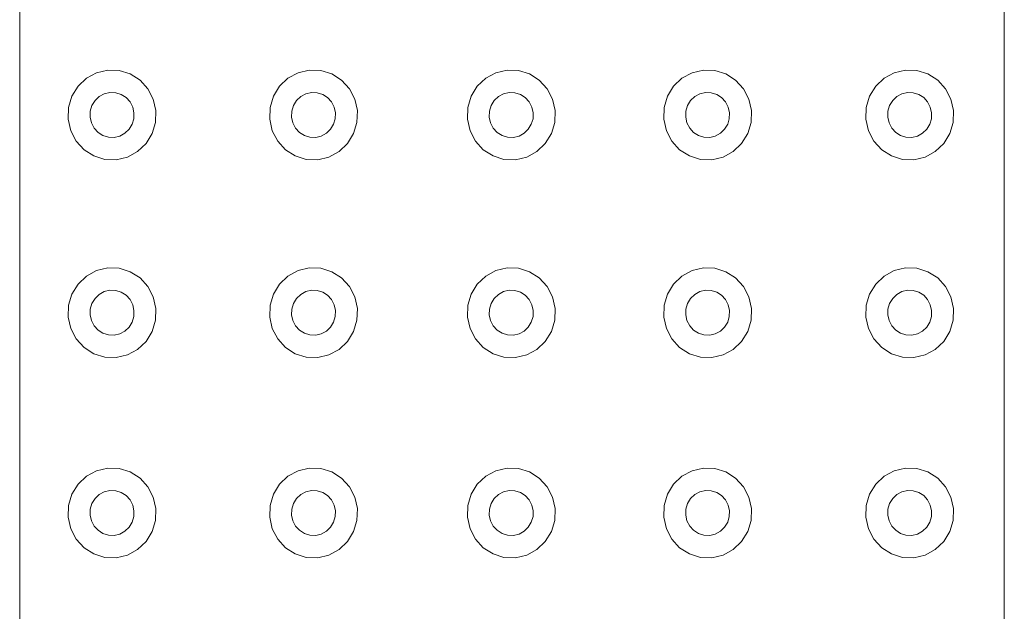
# Model space of a CAD drawing. Extents: x 5066 to 9756, y -2696 to -1109.
# Tile 63 of 208: x 9383.652 to 9384.152, y -2586.566 to -2586.265. Entities that reach past the tile are written whole.
import ezdxf

# ---------------------------------------------------------------- set-up
doc = ezdxf.new("R2010")
doc.units = 0
doc.header["$MEASUREMENT"] = 0
doc.layers.add('IFC-Elemento construtivo genérico-Contorno', color=253, linetype='CONTINUOUS', lineweight=5)

msp = doc.modelspace()

# ---------------------------------------------------------------- linework, layer by layer
at = {"layer": 'IFC-Elemento construtivo genérico-Contorno', "color": 8, "lineweight": 5}
for p, q in [((9383.65241, -2586.66395), (9383.65241, -2586.16395)), ((9384.15241, -2586.66395), (9384.15241, -2586.16395)), ((9383.68206, -2586.29905), (9383.68632, -2586.29498)), ((9383.68632, -2586.29498), (9383.69148, -2586.29217)), ((9383.69148, -2586.29217), (9383.69714, -2586.29082)), ((9383.69714, -2586.29082), (9383.703, -2586.29103)), ((9383.703, -2586.29103), (9383.70859, -2586.29278)), ((9383.70859, -2586.29278), (9383.71355, -2586.29594)), ((9383.78437, -2586.29905), (9383.78866, -2586.29498)), ((9383.78866, -2586.29498), (9383.79378, -2586.29217)), ((9383.79378, -2586.29217), (9383.79948, -2586.29082)), ((9383.79948, -2586.29082), (9383.8053, -2586.29103)), ((9383.8053, -2586.29103), (9383.81089, -2586.29278)), ((9383.81089, -2586.29278), (9383.81585, -2586.29594)), ((9383.88476, -2586.29905), (9383.88905, -2586.29498)), ((9383.88905, -2586.29498), (9383.89421, -2586.29217)), ((9383.89421, -2586.29217), (9383.89988, -2586.29082)), ((9383.89988, -2586.29082), (9383.90573, -2586.29103)), ((9383.90573, -2586.29103), (9383.91132, -2586.29278)), ((9383.91132, -2586.29278), (9383.91624, -2586.29594)), ((9383.98448, -2586.29905), (9383.98874, -2586.29498)), ((9383.98874, -2586.29498), (9383.9939, -2586.29217)), ((9383.9939, -2586.29217), (9383.9996, -2586.29082)), ((9383.9996, -2586.29082), (9384.00542, -2586.29103)), ((9384.00542, -2586.29103), (9384.01101, -2586.29278)), ((9384.01101, -2586.29278), (9384.01597, -2586.29594)), ((9384.0871, -2586.29905), (9384.09136, -2586.29498)), ((9384.09136, -2586.29498), (9384.09652, -2586.29217)), ((9384.09652, -2586.29217), (9384.10222, -2586.29082)), ((9384.10222, -2586.29082), (9384.10804, -2586.29103)), ((9384.10804, -2586.29103), (9384.11363, -2586.29278)), ((9384.11363, -2586.29278), (9384.11859, -2586.29594)), ((9383.67894, -2586.30412), (9383.68206, -2586.29905)), ((9383.71355, -2586.29594), (9383.71753, -2586.30031)), ((9383.78128, -2586.30412), (9383.78437, -2586.29905)), ((9383.81585, -2586.29594), (9383.81984, -2586.30031)), ((9383.88167, -2586.30412), (9383.88476, -2586.29905)), ((9383.91624, -2586.29594), (9383.92023, -2586.30031)), ((9383.9814, -2586.30412), (9383.98448, -2586.29905)), ((9384.01597, -2586.29594), (9384.01995, -2586.30031)), ((9384.08402, -2586.30412), (9384.0871, -2586.29905)), ((9384.11859, -2586.29594), (9384.12257, -2586.30031)), ((9383.67726, -2586.30984), (9383.67894, -2586.30412)), ((9383.6907, -2586.30633), (9383.6928, -2586.30429)), ((9383.6928, -2586.30429), (9383.69538, -2586.30289)), ((9383.69538, -2586.30289), (9383.69823, -2586.30221)), ((9383.69823, -2586.30221), (9383.70116, -2586.30232)), ((9383.70116, -2586.30232), (9383.70394, -2586.30319)), ((9383.70394, -2586.30319), (9383.70644, -2586.30478)), ((9383.70644, -2586.30478), (9383.70843, -2586.30696)), ((9383.71753, -2586.30031), (9383.72027, -2586.30558)), ((9383.77956, -2586.30984), (9383.78128, -2586.30412)), ((9383.793, -2586.30633), (9383.79515, -2586.30429)), ((9383.79515, -2586.30429), (9383.79773, -2586.30289)), ((9383.79773, -2586.30289), (9383.80058, -2586.30221)), ((9383.80058, -2586.30221), (9383.80347, -2586.30232)), ((9383.80347, -2586.30232), (9383.80628, -2586.30319)), ((9383.80628, -2586.30319), (9383.80874, -2586.30478)), ((9383.80874, -2586.30478), (9383.81073, -2586.30696)), ((9383.81984, -2586.30031), (9383.82257, -2586.30558)), ((9383.87999, -2586.30984), (9383.88167, -2586.30412)), ((9383.89339, -2586.30633), (9383.89554, -2586.30429)), ((9383.89554, -2586.30429), (9383.89812, -2586.30289)), ((9383.89812, -2586.30289), (9383.90097, -2586.30221)), ((9383.90097, -2586.30221), (9383.9039, -2586.30232)), ((9383.9039, -2586.30232), (9383.90667, -2586.30319)), ((9383.90667, -2586.30319), (9383.90913, -2586.30478)), ((9383.90913, -2586.30478), (9383.91113, -2586.30696)), ((9383.92023, -2586.30031), (9383.923, -2586.30558)), ((9383.97968, -2586.30984), (9383.9814, -2586.30412)), ((9383.99312, -2586.30633), (9383.99527, -2586.30429)), ((9383.99527, -2586.30429), (9383.99784, -2586.30289)), ((9383.99784, -2586.30289), (9384.00066, -2586.30221)), ((9384.00066, -2586.30221), (9384.00359, -2586.30232)), ((9384.00359, -2586.30232), (9384.0064, -2586.30319)), ((9384.0064, -2586.30319), (9384.00886, -2586.30478)), ((9384.00886, -2586.30478), (9384.01085, -2586.30696)), ((9384.01995, -2586.30031), (9384.02269, -2586.30558)), ((9384.0823, -2586.30984), (9384.08402, -2586.30412)), ((9384.09573, -2586.30633), (9384.09784, -2586.30429)), ((9384.09784, -2586.30429), (9384.10042, -2586.30289)), ((9384.10042, -2586.30289), (9384.10327, -2586.30221)), ((9384.10327, -2586.30221), (9384.1062, -2586.30232)), ((9384.1062, -2586.30232), (9384.10898, -2586.30319)), ((9384.10898, -2586.30319), (9384.11148, -2586.30478)), ((9384.11148, -2586.30478), (9384.11347, -2586.30696)), ((9384.12257, -2586.30031), (9384.1253, -2586.30558)), ((9383.67706, -2586.31581), (9383.67726, -2586.30984)), ((9383.68827, -2586.31173), (9383.68913, -2586.30887)), ((9383.68913, -2586.30887), (9383.6907, -2586.30633)), ((9383.70843, -2586.30696), (9383.7098, -2586.3096)), ((9383.7098, -2586.3096), (9383.71046, -2586.31251)), ((9383.72027, -2586.30558), (9383.72155, -2586.31141)), ((9383.77937, -2586.31581), (9383.77956, -2586.30984)), ((9383.79062, -2586.31173), (9383.79148, -2586.30887)), ((9383.79148, -2586.30887), (9383.793, -2586.30633)), ((9383.81073, -2586.30696), (9383.8121, -2586.3096)), ((9383.8121, -2586.3096), (9383.81277, -2586.31251)), ((9383.82257, -2586.30558), (9383.8239, -2586.31141)), ((9383.87976, -2586.31581), (9383.87999, -2586.30984)), ((9383.89101, -2586.31173), (9383.89187, -2586.30887)), ((9383.89187, -2586.30887), (9383.89339, -2586.30633)), ((9383.91113, -2586.30696), (9383.91253, -2586.3096)), ((9383.91253, -2586.3096), (9383.91316, -2586.31251)), ((9383.923, -2586.30558), (9383.92429, -2586.31141)), ((9383.97948, -2586.31581), (9383.97968, -2586.30984)), ((9383.99073, -2586.31173), (9383.99155, -2586.30887)), ((9383.99155, -2586.30887), (9383.99312, -2586.30633)), ((9384.01085, -2586.30696), (9384.01222, -2586.3096)), ((9384.01222, -2586.3096), (9384.01288, -2586.31251)), ((9384.02269, -2586.30558), (9384.02402, -2586.31141)), ((9384.0821, -2586.31581), (9384.0823, -2586.30984)), ((9384.09331, -2586.31173), (9384.09417, -2586.30887)), ((9384.09417, -2586.30887), (9384.09573, -2586.30633)), ((9384.11347, -2586.30696), (9384.11484, -2586.3096)), ((9384.11484, -2586.3096), (9384.1155, -2586.31251)), ((9384.1253, -2586.30558), (9384.12663, -2586.31141)), ((9383.6882, -2586.31471), (9383.68827, -2586.31173)), ((9383.6882, -2586.31471), (9383.68882, -2586.31762)), ((9383.71034, -2586.3155), (9383.71046, -2586.31251)), ((9383.72136, -2586.31738), (9383.72155, -2586.31141)), ((9383.7905, -2586.31471), (9383.79062, -2586.31173)), ((9383.7905, -2586.31471), (9383.79116, -2586.31762)), ((9383.81269, -2586.3155), (9383.81277, -2586.31251)), ((9383.8237, -2586.31738), (9383.8239, -2586.31141)), ((9383.89089, -2586.31471), (9383.89101, -2586.31173)), ((9383.89089, -2586.31471), (9383.89155, -2586.31762)), ((9383.91308, -2586.3155), (9383.91316, -2586.31251)), ((9383.92409, -2586.31738), (9383.92429, -2586.31141)), ((9383.99062, -2586.31471), (9383.99073, -2586.31173)), ((9383.99062, -2586.31471), (9383.99128, -2586.31762)), ((9384.01277, -2586.3155), (9384.01288, -2586.31251)), ((9384.02382, -2586.31738), (9384.02402, -2586.31141)), ((9384.09323, -2586.31471), (9384.09331, -2586.31173)), ((9384.09323, -2586.31471), (9384.0939, -2586.31762)), ((9384.11538, -2586.3155), (9384.1155, -2586.31251)), ((9384.1264, -2586.31738), (9384.12663, -2586.31141)), ((9383.67706, -2586.31581), (9383.67835, -2586.32164)), ((9383.68882, -2586.31762), (9383.69023, -2586.32026)), ((9383.70796, -2586.32089), (9383.70948, -2586.31835)), ((9383.70948, -2586.31835), (9383.71034, -2586.3155)), ((9383.71968, -2586.3231), (9383.72136, -2586.31738)), ((9383.77937, -2586.31581), (9383.7807, -2586.32164)), ((9383.79116, -2586.31762), (9383.79253, -2586.32026)), ((9383.81027, -2586.32089), (9383.81183, -2586.31835)), ((9383.81183, -2586.31835), (9383.81269, -2586.3155)), ((9383.82198, -2586.3231), (9383.8237, -2586.31738)), ((9383.87976, -2586.31581), (9383.88109, -2586.32164)), ((9383.89155, -2586.31762), (9383.89292, -2586.32026)), ((9383.91066, -2586.32089), (9383.91222, -2586.31835)), ((9383.91222, -2586.31835), (9383.91308, -2586.3155)), ((9383.92241, -2586.3231), (9383.92409, -2586.31738)), ((9383.97948, -2586.31581), (9383.98081, -2586.32164)), ((9383.99128, -2586.31762), (9383.99265, -2586.32026)), ((9384.01038, -2586.32089), (9384.01195, -2586.31835)), ((9384.01195, -2586.31835), (9384.01277, -2586.3155)), ((9384.0221, -2586.3231), (9384.02382, -2586.31738)), ((9384.0821, -2586.31581), (9384.08339, -2586.32164)), ((9384.0939, -2586.31762), (9384.09527, -2586.32026)), ((9384.113, -2586.32089), (9384.11452, -2586.31835)), ((9384.11452, -2586.31835), (9384.11538, -2586.3155)), ((9384.12472, -2586.3231), (9384.1264, -2586.31738)), ((9383.67835, -2586.32164), (9383.68113, -2586.32691)), ((9383.69023, -2586.32026), (9383.69222, -2586.32245)), ((9383.69222, -2586.32245), (9383.69468, -2586.32403)), ((9383.69468, -2586.32403), (9383.69745, -2586.3249)), ((9383.69745, -2586.3249), (9383.70038, -2586.325)), ((9383.70038, -2586.325), (9383.70323, -2586.32433)), ((9383.70323, -2586.32433), (9383.70581, -2586.32293)), ((9383.70581, -2586.32293), (9383.70796, -2586.32089)), ((9383.71659, -2586.32817), (9383.71968, -2586.3231)), ((9383.7807, -2586.32164), (9383.78343, -2586.32691)), ((9383.79253, -2586.32026), (9383.79452, -2586.32245)), ((9383.79452, -2586.32245), (9383.79702, -2586.32403)), ((9383.79702, -2586.32403), (9383.7998, -2586.3249)), ((9383.7998, -2586.3249), (9383.80273, -2586.325)), ((9383.80273, -2586.325), (9383.80558, -2586.32433)), ((9383.80558, -2586.32433), (9383.80816, -2586.32293)), ((9383.80816, -2586.32293), (9383.81027, -2586.32089)), ((9383.8189, -2586.32817), (9383.82198, -2586.3231)), ((9383.88109, -2586.32164), (9383.88382, -2586.32691)), ((9383.89292, -2586.32026), (9383.89491, -2586.32245)), ((9383.89491, -2586.32245), (9383.89741, -2586.32403)), ((9383.89741, -2586.32403), (9383.90019, -2586.3249)), ((9383.90019, -2586.3249), (9383.90312, -2586.325)), ((9383.90312, -2586.325), (9383.90597, -2586.32433)), ((9383.90597, -2586.32433), (9383.90855, -2586.32293)), ((9383.90855, -2586.32293), (9383.91066, -2586.32089)), ((9383.91929, -2586.32817), (9383.92241, -2586.3231)), ((9383.98081, -2586.32164), (9383.98355, -2586.32691)), ((9383.99265, -2586.32026), (9383.99464, -2586.32245)), ((9383.99464, -2586.32245), (9383.9971, -2586.32403)), ((9383.9971, -2586.32403), (9383.99991, -2586.3249)), ((9383.99991, -2586.3249), (9384.00284, -2586.325)), ((9384.00284, -2586.325), (9384.00566, -2586.32433)), ((9384.00566, -2586.32433), (9384.00823, -2586.32293)), ((9384.00823, -2586.32293), (9384.01038, -2586.32089)), ((9384.01902, -2586.32817), (9384.0221, -2586.3231)), ((9384.08339, -2586.32164), (9384.08616, -2586.32691)), ((9384.09527, -2586.32026), (9384.09726, -2586.32245)), ((9384.09726, -2586.32245), (9384.09972, -2586.32403)), ((9384.09972, -2586.32403), (9384.10249, -2586.3249)), ((9384.10249, -2586.3249), (9384.10542, -2586.325)), ((9384.10542, -2586.325), (9384.10827, -2586.32433)), ((9384.10827, -2586.32433), (9384.11085, -2586.32293)), ((9384.11085, -2586.32293), (9384.113, -2586.32089)), ((9384.12163, -2586.32817), (9384.12472, -2586.3231)), ((9383.68113, -2586.32691), (9383.68511, -2586.33128)), ((9383.7123, -2586.33224), (9383.71659, -2586.32817)), ((9383.78343, -2586.32691), (9383.78741, -2586.33128)), ((9383.81464, -2586.33224), (9383.8189, -2586.32817)), ((9383.88382, -2586.32691), (9383.8878, -2586.33128)), ((9383.91503, -2586.33224), (9383.91929, -2586.32817)), ((9383.98355, -2586.32691), (9383.98753, -2586.33128)), ((9384.01476, -2586.33224), (9384.01902, -2586.32817)), ((9384.08616, -2586.32691), (9384.09015, -2586.33128)), ((9384.11734, -2586.33224), (9384.12163, -2586.32817)), ((9383.68511, -2586.33128), (9383.69003, -2586.33445)), ((9383.69003, -2586.33445), (9383.69562, -2586.33619)), ((9383.70714, -2586.33505), (9383.7123, -2586.33224)), ((9383.78741, -2586.33128), (9383.79238, -2586.33445)), ((9383.79238, -2586.33445), (9383.79796, -2586.33619)), ((9383.80948, -2586.33505), (9383.81464, -2586.33224)), ((9383.8878, -2586.33128), (9383.89277, -2586.33445)), ((9383.89277, -2586.33445), (9383.89835, -2586.33619)), ((9383.90988, -2586.33505), (9383.91503, -2586.33224)), ((9383.98753, -2586.33128), (9383.99249, -2586.33445)), ((9383.99249, -2586.33445), (9383.99808, -2586.33619)), ((9384.0096, -2586.33505), (9384.01476, -2586.33224)), ((9384.09015, -2586.33128), (9384.09507, -2586.33445)), ((9384.09507, -2586.33445), (9384.10066, -2586.33619)), ((9384.11218, -2586.33505), (9384.11734, -2586.33224)), ((9383.69562, -2586.33619), (9383.70148, -2586.3364)), ((9383.70148, -2586.3364), (9383.70714, -2586.33505)), ((9383.79796, -2586.33619), (9383.80378, -2586.3364)), ((9383.80378, -2586.3364), (9383.80948, -2586.33505)), ((9383.89835, -2586.33619), (9383.90417, -2586.3364)), ((9383.90417, -2586.3364), (9383.90988, -2586.33505)), ((9383.99808, -2586.33619), (9384.0039, -2586.3364)), ((9384.0039, -2586.3364), (9384.0096, -2586.33505)), ((9384.10066, -2586.33619), (9384.10652, -2586.3364)), ((9384.10652, -2586.3364), (9384.11218, -2586.33505)), ((9383.68632, -2586.39545), (9383.69148, -2586.39264)), ((9383.69148, -2586.39264), (9383.69714, -2586.3913)), ((9383.69714, -2586.3913), (9383.703, -2586.39151)), ((9383.703, -2586.39151), (9383.70859, -2586.39325)), ((9383.70859, -2586.39325), (9383.71355, -2586.39641)), ((9383.78866, -2586.39545), (9383.79378, -2586.39264)), ((9383.79378, -2586.39264), (9383.79948, -2586.3913)), ((9383.79948, -2586.3913), (9383.8053, -2586.39151)), ((9383.8053, -2586.39151), (9383.81089, -2586.39325)), ((9383.81089, -2586.39325), (9383.81585, -2586.39641)), ((9383.88905, -2586.39545), (9383.89421, -2586.39264)), ((9383.89421, -2586.39264), (9383.89988, -2586.3913)), ((9383.89988, -2586.3913), (9383.90573, -2586.39151)), ((9383.90573, -2586.39151), (9383.91132, -2586.39325)), ((9383.91132, -2586.39325), (9383.91624, -2586.39641)), ((9383.98874, -2586.39545), (9383.9939, -2586.39264)), ((9383.9939, -2586.39264), (9383.9996, -2586.3913)), ((9383.9996, -2586.3913), (9384.00542, -2586.39151)), ((9384.00542, -2586.39151), (9384.01101, -2586.39325)), ((9384.01101, -2586.39325), (9384.01597, -2586.39641)), ((9384.09136, -2586.39545), (9384.09652, -2586.39264)), ((9384.09652, -2586.39264), (9384.10222, -2586.3913)), ((9384.10222, -2586.3913), (9384.10804, -2586.39151)), ((9384.10804, -2586.39151), (9384.11363, -2586.39325)), ((9384.11363, -2586.39325), (9384.11859, -2586.39641)), ((9383.67894, -2586.4046), (9383.68206, -2586.39953)), ((9383.68206, -2586.39953), (9383.68632, -2586.39545)), ((9383.71355, -2586.39641), (9383.71753, -2586.40078)), ((9383.78128, -2586.4046), (9383.78437, -2586.39953)), ((9383.78437, -2586.39953), (9383.78866, -2586.39545)), ((9383.81585, -2586.39641), (9383.81984, -2586.40078)), ((9383.88167, -2586.4046), (9383.88476, -2586.39953)), ((9383.88476, -2586.39953), (9383.88905, -2586.39545)), ((9383.91624, -2586.39641), (9383.92023, -2586.40078)), ((9383.9814, -2586.4046), (9383.98448, -2586.39953)), ((9383.98448, -2586.39953), (9383.98874, -2586.39545)), ((9384.01597, -2586.39641), (9384.01995, -2586.40078)), ((9384.08402, -2586.4046), (9384.0871, -2586.39953)), ((9384.0871, -2586.39953), (9384.09136, -2586.39545)), ((9384.11859, -2586.39641), (9384.12257, -2586.40078)), ((9383.67726, -2586.41031), (9383.67894, -2586.4046)), ((9383.6907, -2586.40681), (9383.6928, -2586.40477)), ((9383.6928, -2586.40477), (9383.69538, -2586.40337)), ((9383.69538, -2586.40337), (9383.69823, -2586.40269)), ((9383.69823, -2586.40269), (9383.70116, -2586.40279)), ((9383.70116, -2586.40279), (9383.70394, -2586.40367)), ((9383.70394, -2586.40367), (9383.70644, -2586.40525)), ((9383.71753, -2586.40078), (9383.72027, -2586.40606)), ((9383.77956, -2586.41031), (9383.78128, -2586.4046)), ((9383.793, -2586.40681), (9383.79515, -2586.40477)), ((9383.79515, -2586.40477), (9383.79773, -2586.40337)), ((9383.79773, -2586.40337), (9383.80058, -2586.40269)), ((9383.80058, -2586.40269), (9383.80347, -2586.40279)), ((9383.80347, -2586.40279), (9383.80628, -2586.40367)), ((9383.80628, -2586.40367), (9383.80874, -2586.40525)), ((9383.81984, -2586.40078), (9383.82257, -2586.40606)), ((9383.87999, -2586.41031), (9383.88167, -2586.4046)), ((9383.89339, -2586.40681), (9383.89554, -2586.40477)), ((9383.89554, -2586.40477), (9383.89812, -2586.40337)), ((9383.89812, -2586.40337), (9383.90097, -2586.40269)), ((9383.90097, -2586.40269), (9383.9039, -2586.40279)), ((9383.9039, -2586.40279), (9383.90667, -2586.40367)), ((9383.90667, -2586.40367), (9383.90913, -2586.40525)), ((9383.92023, -2586.40078), (9383.923, -2586.40606)), ((9383.97968, -2586.41031), (9383.9814, -2586.4046)), ((9383.99312, -2586.40681), (9383.99527, -2586.40477)), ((9383.99527, -2586.40477), (9383.99784, -2586.40337)), ((9383.99784, -2586.40337), (9384.00066, -2586.40269)), ((9384.00066, -2586.40269), (9384.00359, -2586.40279)), ((9384.00359, -2586.40279), (9384.0064, -2586.40367)), ((9384.0064, -2586.40367), (9384.00886, -2586.40525)), ((9384.01995, -2586.40078), (9384.02269, -2586.40606)), ((9384.0823, -2586.41031), (9384.08402, -2586.4046)), ((9384.09573, -2586.40681), (9384.09784, -2586.40477)), ((9384.09784, -2586.40477), (9384.10042, -2586.40337)), ((9384.10042, -2586.40337), (9384.10327, -2586.40269)), ((9384.10327, -2586.40269), (9384.1062, -2586.40279)), ((9384.1062, -2586.40279), (9384.10898, -2586.40367)), ((9384.10898, -2586.40367), (9384.11148, -2586.40525)), ((9384.12257, -2586.40078), (9384.1253, -2586.40606)), ((9383.68827, -2586.4122), (9383.68913, -2586.40934)), ((9383.68913, -2586.40934), (9383.6907, -2586.40681)), ((9383.70644, -2586.40525), (9383.70843, -2586.40743)), ((9383.70843, -2586.40743), (9383.7098, -2586.41008)), ((9383.72027, -2586.40606), (9383.72155, -2586.41188)), ((9383.79062, -2586.4122), (9383.79148, -2586.40934)), ((9383.79148, -2586.40934), (9383.793, -2586.40681)), ((9383.80874, -2586.40525), (9383.81073, -2586.40743)), ((9383.81073, -2586.40743), (9383.8121, -2586.41008)), ((9383.82257, -2586.40606), (9383.8239, -2586.41188)), ((9383.89101, -2586.4122), (9383.89187, -2586.40934)), ((9383.89187, -2586.40934), (9383.89339, -2586.40681)), ((9383.90913, -2586.40525), (9383.91113, -2586.40743)), ((9383.91113, -2586.40743), (9383.91253, -2586.41008)), ((9383.923, -2586.40606), (9383.92429, -2586.41188)), ((9383.99073, -2586.4122), (9383.99155, -2586.40934)), ((9383.99155, -2586.40934), (9383.99312, -2586.40681)), ((9384.00886, -2586.40525), (9384.01085, -2586.40743)), ((9384.01085, -2586.40743), (9384.01222, -2586.41008)), ((9384.02269, -2586.40606), (9384.02402, -2586.41188)), ((9384.09331, -2586.4122), (9384.09417, -2586.40934)), ((9384.09417, -2586.40934), (9384.09573, -2586.40681)), ((9384.11148, -2586.40525), (9384.11347, -2586.40743)), ((9384.11347, -2586.40743), (9384.11484, -2586.41008)), ((9384.1253, -2586.40606), (9384.12663, -2586.41188)), ((9383.67706, -2586.41629), (9383.67726, -2586.41031)), ((9383.6882, -2586.41519), (9383.68827, -2586.4122)), ((9383.7098, -2586.41008), (9383.71046, -2586.41299)), ((9383.71034, -2586.41597), (9383.71046, -2586.41299)), ((9383.72136, -2586.41786), (9383.72155, -2586.41188)), ((9383.77937, -2586.41629), (9383.77956, -2586.41031)), ((9383.7905, -2586.41519), (9383.79062, -2586.4122)), ((9383.8121, -2586.41008), (9383.81277, -2586.41299)), ((9383.81269, -2586.41597), (9383.81277, -2586.41299)), ((9383.8237, -2586.41786), (9383.8239, -2586.41188)), ((9383.87976, -2586.41629), (9383.87999, -2586.41031)), ((9383.89089, -2586.41519), (9383.89101, -2586.4122)), ((9383.91253, -2586.41008), (9383.91316, -2586.41299)), ((9383.91308, -2586.41597), (9383.91316, -2586.41299)), ((9383.92409, -2586.41786), (9383.92429, -2586.41188)), ((9383.97948, -2586.41629), (9383.97968, -2586.41031)), ((9383.99062, -2586.41519), (9383.99073, -2586.4122)), ((9384.01222, -2586.41008), (9384.01288, -2586.41299)), ((9384.01277, -2586.41597), (9384.01288, -2586.41299)), ((9384.02382, -2586.41786), (9384.02402, -2586.41188)), ((9384.0821, -2586.41629), (9384.0823, -2586.41031)), ((9384.09323, -2586.41519), (9384.09331, -2586.4122)), ((9384.11484, -2586.41008), (9384.1155, -2586.41299)), ((9384.11538, -2586.41597), (9384.1155, -2586.41299)), ((9384.1264, -2586.41786), (9384.12663, -2586.41188)), ((9383.67706, -2586.41629), (9383.67835, -2586.42211)), ((9383.6882, -2586.41519), (9383.68882, -2586.4181)), ((9383.68882, -2586.4181), (9383.69023, -2586.42074)), ((9383.70796, -2586.42136), (9383.70948, -2586.41883)), ((9383.70948, -2586.41883), (9383.71034, -2586.41597)), ((9383.71968, -2586.42357), (9383.72136, -2586.41786)), ((9383.77937, -2586.41629), (9383.7807, -2586.42211)), ((9383.7905, -2586.41519), (9383.79116, -2586.4181)), ((9383.79116, -2586.4181), (9383.79253, -2586.42074)), ((9383.81027, -2586.42136), (9383.81183, -2586.41883)), ((9383.81183, -2586.41883), (9383.81269, -2586.41597)), ((9383.82198, -2586.42357), (9383.8237, -2586.41786)), ((9383.87976, -2586.41629), (9383.88109, -2586.42211)), ((9383.89089, -2586.41519), (9383.89155, -2586.4181)), ((9383.89155, -2586.4181), (9383.89292, -2586.42074)), ((9383.91066, -2586.42136), (9383.91222, -2586.41883)), ((9383.91222, -2586.41883), (9383.91308, -2586.41597)), ((9383.92241, -2586.42357), (9383.92409, -2586.41786)), ((9383.97948, -2586.41629), (9383.98081, -2586.42211)), ((9383.99062, -2586.41519), (9383.99128, -2586.4181)), ((9383.99128, -2586.4181), (9383.99265, -2586.42074)), ((9384.01038, -2586.42136), (9384.01195, -2586.41883)), ((9384.01195, -2586.41883), (9384.01277, -2586.41597)), ((9384.0221, -2586.42357), (9384.02382, -2586.41786)), ((9384.0821, -2586.41629), (9384.08339, -2586.42211)), ((9384.09323, -2586.41519), (9384.0939, -2586.4181)), ((9384.0939, -2586.4181), (9384.09527, -2586.42074)), ((9384.113, -2586.42136), (9384.11452, -2586.41883)), ((9384.11452, -2586.41883), (9384.11538, -2586.41597)), ((9384.12472, -2586.42357), (9384.1264, -2586.41786)), ((9383.67835, -2586.42211), (9383.68113, -2586.42739)), ((9383.69023, -2586.42074), (9383.69222, -2586.42292)), ((9383.69222, -2586.42292), (9383.69468, -2586.4245)), ((9383.69468, -2586.4245), (9383.69745, -2586.42538)), ((9383.70038, -2586.42548), (9383.70323, -2586.42481)), ((9383.70323, -2586.42481), (9383.70581, -2586.4234)), ((9383.70581, -2586.4234), (9383.70796, -2586.42136)), ((9383.71659, -2586.42864), (9383.71968, -2586.42357)), ((9383.7807, -2586.42211), (9383.78343, -2586.42739)), ((9383.79253, -2586.42074), (9383.79452, -2586.42292)), ((9383.79452, -2586.42292), (9383.79702, -2586.4245)), ((9383.79702, -2586.4245), (9383.7998, -2586.42538)), ((9383.80273, -2586.42548), (9383.80558, -2586.42481)), ((9383.80558, -2586.42481), (9383.80816, -2586.4234)), ((9383.80816, -2586.4234), (9383.81027, -2586.42136)), ((9383.8189, -2586.42864), (9383.82198, -2586.42357)), ((9383.88109, -2586.42211), (9383.88382, -2586.42739)), ((9383.89292, -2586.42074), (9383.89491, -2586.42292)), ((9383.89491, -2586.42292), (9383.89741, -2586.4245)), ((9383.89741, -2586.4245), (9383.90019, -2586.42538)), ((9383.90312, -2586.42548), (9383.90597, -2586.42481)), ((9383.90597, -2586.42481), (9383.90855, -2586.4234)), ((9383.90855, -2586.4234), (9383.91066, -2586.42136)), ((9383.91929, -2586.42864), (9383.92241, -2586.42357)), ((9383.98081, -2586.42211), (9383.98355, -2586.42739)), ((9383.99265, -2586.42074), (9383.99464, -2586.42292)), ((9383.99464, -2586.42292), (9383.9971, -2586.4245)), ((9383.9971, -2586.4245), (9383.99991, -2586.42538)), ((9384.00284, -2586.42548), (9384.00566, -2586.42481)), ((9384.00566, -2586.42481), (9384.00823, -2586.4234)), ((9384.00823, -2586.4234), (9384.01038, -2586.42136)), ((9384.01902, -2586.42864), (9384.0221, -2586.42357)), ((9384.08339, -2586.42211), (9384.08616, -2586.42739)), ((9384.09527, -2586.42074), (9384.09726, -2586.42292)), ((9384.09726, -2586.42292), (9384.09972, -2586.4245)), ((9384.09972, -2586.4245), (9384.10249, -2586.42538)), ((9384.10542, -2586.42548), (9384.10827, -2586.42481)), ((9384.10827, -2586.42481), (9384.11085, -2586.4234)), ((9384.11085, -2586.4234), (9384.113, -2586.42136)), ((9384.12163, -2586.42864), (9384.12472, -2586.42357)), ((9383.68113, -2586.42739), (9383.68511, -2586.43176)), ((9383.69745, -2586.42538), (9383.70038, -2586.42548)), ((9383.7123, -2586.43272), (9383.71659, -2586.42864)), ((9383.78343, -2586.42739), (9383.78741, -2586.43176)), ((9383.7998, -2586.42538), (9383.80273, -2586.42548)), ((9383.81464, -2586.43272), (9383.8189, -2586.42864)), ((9383.88382, -2586.42739), (9383.8878, -2586.43176)), ((9383.90019, -2586.42538), (9383.90312, -2586.42548)), ((9383.91503, -2586.43272), (9383.91929, -2586.42864)), ((9383.98355, -2586.42739), (9383.98753, -2586.43176)), ((9383.99991, -2586.42538), (9384.00284, -2586.42548)), ((9384.01476, -2586.43272), (9384.01902, -2586.42864)), ((9384.08616, -2586.42739), (9384.09015, -2586.43176)), ((9384.10249, -2586.42538), (9384.10542, -2586.42548)), ((9384.11734, -2586.43272), (9384.12163, -2586.42864)), ((9383.68511, -2586.43176), (9383.69003, -2586.43492)), ((9383.69003, -2586.43492), (9383.69562, -2586.43667)), ((9383.70714, -2586.43553), (9383.7123, -2586.43272)), ((9383.78741, -2586.43176), (9383.79238, -2586.43492)), ((9383.79238, -2586.43492), (9383.79796, -2586.43667)), ((9383.80948, -2586.43553), (9383.81464, -2586.43272)), ((9383.8878, -2586.43176), (9383.89277, -2586.43492)), ((9383.89277, -2586.43492), (9383.89835, -2586.43667)), ((9383.90988, -2586.43553), (9383.91503, -2586.43272)), ((9383.98753, -2586.43176), (9383.99249, -2586.43492)), ((9383.99249, -2586.43492), (9383.99808, -2586.43667)), ((9384.0096, -2586.43553), (9384.01476, -2586.43272)), ((9384.09015, -2586.43176), (9384.09507, -2586.43492)), ((9384.09507, -2586.43492), (9384.10066, -2586.43667)), ((9384.11218, -2586.43553), (9384.11734, -2586.43272)), ((9383.69562, -2586.43667), (9383.70148, -2586.43687)), ((9383.70148, -2586.43687), (9383.70714, -2586.43553)), ((9383.79796, -2586.43667), (9383.80378, -2586.43687)), ((9383.80378, -2586.43687), (9383.80948, -2586.43553)), ((9383.89835, -2586.43667), (9383.90417, -2586.43687)), ((9383.90417, -2586.43687), (9383.90988, -2586.43553)), ((9383.99808, -2586.43667), (9384.0039, -2586.43687)), ((9384.0039, -2586.43687), (9384.0096, -2586.43553)), ((9384.10066, -2586.43667), (9384.10652, -2586.43687)), ((9384.10652, -2586.43687), (9384.11218, -2586.43553)), ((9383.68632, -2586.49718), (9383.69148, -2586.49437)), ((9383.69148, -2586.49437), (9383.69714, -2586.49302)), ((9383.69714, -2586.49302), (9383.703, -2586.49323)), ((9383.703, -2586.49323), (9383.70859, -2586.49498)), ((9383.70859, -2586.49498), (9383.71355, -2586.49814)), ((9383.78866, -2586.49718), (9383.79378, -2586.49437)), ((9383.79378, -2586.49437), (9383.79948, -2586.49302)), ((9383.79948, -2586.49302), (9383.8053, -2586.49323)), ((9383.8053, -2586.49323), (9383.81089, -2586.49498)), ((9383.81089, -2586.49498), (9383.81585, -2586.49814)), ((9383.88905, -2586.49718), (9383.89421, -2586.49437)), ((9383.89421, -2586.49437), (9383.89988, -2586.49302)), ((9383.89988, -2586.49302), (9383.90573, -2586.49323)), ((9383.90573, -2586.49323), (9383.91132, -2586.49498)), ((9383.91132, -2586.49498), (9383.91624, -2586.49814)), ((9383.98874, -2586.49718), (9383.9939, -2586.49437)), ((9383.9939, -2586.49437), (9383.9996, -2586.49302)), ((9383.9996, -2586.49302), (9384.00542, -2586.49323)), ((9384.00542, -2586.49323), (9384.01101, -2586.49498)), ((9384.01101, -2586.49498), (9384.01597, -2586.49814)), ((9384.09136, -2586.49718), (9384.09652, -2586.49437)), ((9384.09652, -2586.49437), (9384.10222, -2586.49302)), ((9384.10222, -2586.49302), (9384.10804, -2586.49323)), ((9384.10804, -2586.49323), (9384.11363, -2586.49498)), ((9384.11363, -2586.49498), (9384.11859, -2586.49814)), ((9383.68206, -2586.50126), (9383.68632, -2586.49718)), ((9383.71355, -2586.49814), (9383.71753, -2586.50251)), ((9383.78437, -2586.50126), (9383.78866, -2586.49718)), ((9383.81585, -2586.49814), (9383.81984, -2586.50251)), ((9383.88476, -2586.50126), (9383.88905, -2586.49718)), ((9383.91624, -2586.49814), (9383.92023, -2586.50251)), ((9383.98448, -2586.50126), (9383.98874, -2586.49718)), ((9384.01597, -2586.49814), (9384.01995, -2586.50251)), ((9384.0871, -2586.50126), (9384.09136, -2586.49718)), ((9384.11859, -2586.49814), (9384.12257, -2586.50251)), ((9383.67894, -2586.50633), (9383.68206, -2586.50126)), ((9383.69538, -2586.50509), (9383.69823, -2586.50442)), ((9383.69823, -2586.50442), (9383.70116, -2586.50452)), ((9383.70116, -2586.50452), (9383.70394, -2586.5054)), ((9383.71753, -2586.50251), (9383.72027, -2586.50779)), ((9383.78128, -2586.50633), (9383.78437, -2586.50126)), ((9383.79773, -2586.50509), (9383.80058, -2586.50442)), ((9383.80058, -2586.50442), (9383.80347, -2586.50452)), ((9383.80347, -2586.50452), (9383.80628, -2586.5054)), ((9383.81984, -2586.50251), (9383.82257, -2586.50779)), ((9383.88167, -2586.50633), (9383.88476, -2586.50126)), ((9383.89812, -2586.50509), (9383.90097, -2586.50442)), ((9383.90097, -2586.50442), (9383.9039, -2586.50452)), ((9383.9039, -2586.50452), (9383.90667, -2586.5054)), ((9383.92023, -2586.50251), (9383.923, -2586.50779)), ((9383.9814, -2586.50633), (9383.98448, -2586.50126)), ((9383.99784, -2586.50509), (9384.00066, -2586.50442)), ((9384.00066, -2586.50442), (9384.00359, -2586.50452)), ((9384.00359, -2586.50452), (9384.0064, -2586.5054)), ((9384.01995, -2586.50251), (9384.02269, -2586.50779)), ((9384.08402, -2586.50633), (9384.0871, -2586.50126)), ((9384.10042, -2586.50509), (9384.10327, -2586.50442)), ((9384.10327, -2586.50442), (9384.1062, -2586.50452)), ((9384.1062, -2586.50452), (9384.10898, -2586.5054)), ((9384.12257, -2586.50251), (9384.1253, -2586.50779)), ((9383.67726, -2586.51204), (9383.67894, -2586.50633)), ((9383.68913, -2586.51107), (9383.6907, -2586.50853)), ((9383.6907, -2586.50853), (9383.6928, -2586.5065)), ((9383.6928, -2586.5065), (9383.69538, -2586.50509)), ((9383.70394, -2586.5054), (9383.70644, -2586.50698)), ((9383.70644, -2586.50698), (9383.70843, -2586.50916)), ((9383.70843, -2586.50916), (9383.7098, -2586.5118)), ((9383.72027, -2586.50779), (9383.72155, -2586.51361)), ((9383.77956, -2586.51204), (9383.78128, -2586.50633)), ((9383.79148, -2586.51107), (9383.793, -2586.50853)), ((9383.793, -2586.50853), (9383.79515, -2586.5065)), ((9383.79515, -2586.5065), (9383.79773, -2586.50509)), ((9383.80628, -2586.5054), (9383.80874, -2586.50698)), ((9383.80874, -2586.50698), (9383.81073, -2586.50916)), ((9383.81073, -2586.50916), (9383.8121, -2586.5118)), ((9383.82257, -2586.50779), (9383.8239, -2586.51361)), ((9383.87999, -2586.51204), (9383.88167, -2586.50633)), ((9383.89187, -2586.51107), (9383.89339, -2586.50853)), ((9383.89339, -2586.50853), (9383.89554, -2586.5065)), ((9383.89554, -2586.5065), (9383.89812, -2586.50509)), ((9383.90667, -2586.5054), (9383.90913, -2586.50698)), ((9383.90913, -2586.50698), (9383.91113, -2586.50916)), ((9383.91113, -2586.50916), (9383.91253, -2586.5118)), ((9383.923, -2586.50779), (9383.92429, -2586.51361)), ((9383.97968, -2586.51204), (9383.9814, -2586.50633)), ((9383.99155, -2586.51107), (9383.99312, -2586.50853)), ((9383.99312, -2586.50853), (9383.99527, -2586.5065)), ((9383.99527, -2586.5065), (9383.99784, -2586.50509)), ((9384.0064, -2586.5054), (9384.00886, -2586.50698)), ((9384.00886, -2586.50698), (9384.01085, -2586.50916)), ((9384.01085, -2586.50916), (9384.01222, -2586.5118)), ((9384.02269, -2586.50779), (9384.02402, -2586.51361)), ((9384.0823, -2586.51204), (9384.08402, -2586.50633)), ((9384.09417, -2586.51107), (9384.09573, -2586.50853)), ((9384.09573, -2586.50853), (9384.09784, -2586.5065)), ((9384.09784, -2586.5065), (9384.10042, -2586.50509)), ((9384.10898, -2586.5054), (9384.11148, -2586.50698)), ((9384.11148, -2586.50698), (9384.11347, -2586.50916)), ((9384.11347, -2586.50916), (9384.11484, -2586.5118)), ((9384.1253, -2586.50779), (9384.12663, -2586.51361)), ((9383.67706, -2586.51801), (9383.67726, -2586.51204)), ((9383.6882, -2586.51692), (9383.68827, -2586.51393)), ((9383.68827, -2586.51393), (9383.68913, -2586.51107)), ((9383.7098, -2586.5118), (9383.71046, -2586.51471)), ((9383.71034, -2586.5177), (9383.71046, -2586.51471)), ((9383.72136, -2586.51958), (9383.72155, -2586.51361)), ((9383.77937, -2586.51801), (9383.77956, -2586.51204)), ((9383.7905, -2586.51692), (9383.79062, -2586.51393)), ((9383.79062, -2586.51393), (9383.79148, -2586.51107)), ((9383.8121, -2586.5118), (9383.81277, -2586.51471)), ((9383.81269, -2586.5177), (9383.81277, -2586.51471)), ((9383.8237, -2586.51958), (9383.8239, -2586.51361)), ((9383.87976, -2586.51801), (9383.87999, -2586.51204)), ((9383.89089, -2586.51692), (9383.89101, -2586.51393)), ((9383.89101, -2586.51393), (9383.89187, -2586.51107)), ((9383.91253, -2586.5118), (9383.91316, -2586.51471)), ((9383.91308, -2586.5177), (9383.91316, -2586.51471)), ((9383.92409, -2586.51958), (9383.92429, -2586.51361)), ((9383.97948, -2586.51801), (9383.97968, -2586.51204)), ((9383.99062, -2586.51692), (9383.99073, -2586.51393)), ((9383.99073, -2586.51393), (9383.99155, -2586.51107)), ((9384.01222, -2586.5118), (9384.01288, -2586.51471)), ((9384.01277, -2586.5177), (9384.01288, -2586.51471)), ((9384.02382, -2586.51958), (9384.02402, -2586.51361)), ((9384.0821, -2586.51801), (9384.0823, -2586.51204)), ((9384.09323, -2586.51692), (9384.09331, -2586.51393)), ((9384.09331, -2586.51393), (9384.09417, -2586.51107)), ((9384.11484, -2586.5118), (9384.1155, -2586.51471)), ((9384.11538, -2586.5177), (9384.1155, -2586.51471)), ((9384.1264, -2586.51958), (9384.12663, -2586.51361)), ((9383.67706, -2586.51801), (9383.67835, -2586.52384)), ((9383.6882, -2586.51692), (9383.68882, -2586.51983)), ((9383.68882, -2586.51983), (9383.69023, -2586.52246)), ((9383.70948, -2586.52055), (9383.71034, -2586.5177)), ((9383.71968, -2586.5253), (9383.72136, -2586.51958)), ((9383.77937, -2586.51801), (9383.7807, -2586.52384)), ((9383.7905, -2586.51692), (9383.79116, -2586.51983)), ((9383.79116, -2586.51983), (9383.79253, -2586.52246)), ((9383.81183, -2586.52055), (9383.81269, -2586.5177)), ((9383.82198, -2586.5253), (9383.8237, -2586.51958)), ((9383.87976, -2586.51801), (9383.88109, -2586.52384)), ((9383.89089, -2586.51692), (9383.89155, -2586.51983)), ((9383.89155, -2586.51983), (9383.89292, -2586.52246)), ((9383.91222, -2586.52055), (9383.91308, -2586.5177)), ((9383.92241, -2586.5253), (9383.92409, -2586.51958)), ((9383.97948, -2586.51801), (9383.98081, -2586.52384)), ((9383.99062, -2586.51692), (9383.99128, -2586.51983)), ((9383.99128, -2586.51983), (9383.99265, -2586.52246)), ((9384.01195, -2586.52055), (9384.01277, -2586.5177)), ((9384.0221, -2586.5253), (9384.02382, -2586.51958)), ((9384.0821, -2586.51801), (9384.08339, -2586.52384)), ((9384.09323, -2586.51692), (9384.0939, -2586.51983)), ((9384.0939, -2586.51983), (9384.09527, -2586.52246)), ((9384.11452, -2586.52055), (9384.11538, -2586.5177)), ((9384.12472, -2586.5253), (9384.1264, -2586.51958)), ((9383.67835, -2586.52384), (9383.68113, -2586.52911)), ((9383.69023, -2586.52246), (9383.69222, -2586.52465)), ((9383.69222, -2586.52465), (9383.69468, -2586.52623)), ((9383.70581, -2586.52513), (9383.70796, -2586.52309)), ((9383.70796, -2586.52309), (9383.70948, -2586.52055)), ((9383.7807, -2586.52384), (9383.78343, -2586.52911)), ((9383.79253, -2586.52246), (9383.79452, -2586.52465)), ((9383.79452, -2586.52465), (9383.79702, -2586.52623)), ((9383.80816, -2586.52513), (9383.81027, -2586.52309)), ((9383.81027, -2586.52309), (9383.81183, -2586.52055)), ((9383.88109, -2586.52384), (9383.88382, -2586.52911)), ((9383.89292, -2586.52246), (9383.89491, -2586.52465)), ((9383.89491, -2586.52465), (9383.89741, -2586.52623)), ((9383.90855, -2586.52513), (9383.91066, -2586.52309)), ((9383.91066, -2586.52309), (9383.91222, -2586.52055)), ((9383.98081, -2586.52384), (9383.98355, -2586.52911)), ((9383.99265, -2586.52246), (9383.99464, -2586.52465)), ((9383.99464, -2586.52465), (9383.9971, -2586.52623)), ((9384.00823, -2586.52513), (9384.01038, -2586.52309)), ((9384.01038, -2586.52309), (9384.01195, -2586.52055)), ((9384.08339, -2586.52384), (9384.08616, -2586.52911)), ((9384.09527, -2586.52246), (9384.09726, -2586.52465)), ((9384.09726, -2586.52465), (9384.09972, -2586.52623)), ((9384.11085, -2586.52513), (9384.113, -2586.52309)), ((9384.113, -2586.52309), (9384.11452, -2586.52055)), ((9383.68113, -2586.52911), (9383.68511, -2586.53348)), ((9383.69468, -2586.52623), (9383.69745, -2586.5271)), ((9383.69745, -2586.5271), (9383.70038, -2586.52721)), ((9383.70038, -2586.52721), (9383.70323, -2586.52654)), ((9383.70323, -2586.52654), (9383.70581, -2586.52513)), ((9383.71659, -2586.53037), (9383.71968, -2586.5253)), ((9383.78343, -2586.52911), (9383.78741, -2586.53348)), ((9383.79702, -2586.52623), (9383.7998, -2586.5271)), ((9383.7998, -2586.5271), (9383.80273, -2586.52721)), ((9383.80273, -2586.52721), (9383.80558, -2586.52654)), ((9383.80558, -2586.52654), (9383.80816, -2586.52513)), ((9383.8189, -2586.53037), (9383.82198, -2586.5253)), ((9383.88382, -2586.52911), (9383.8878, -2586.53348)), ((9383.89741, -2586.52623), (9383.90019, -2586.5271)), ((9383.90019, -2586.5271), (9383.90312, -2586.52721)), ((9383.90312, -2586.52721), (9383.90597, -2586.52654)), ((9383.90597, -2586.52654), (9383.90855, -2586.52513)), ((9383.91929, -2586.53037), (9383.92241, -2586.5253)), ((9383.98355, -2586.52911), (9383.98753, -2586.53348)), ((9383.9971, -2586.52623), (9383.99991, -2586.5271)), ((9383.99991, -2586.5271), (9384.00284, -2586.52721)), ((9384.00284, -2586.52721), (9384.00566, -2586.52654)), ((9384.00566, -2586.52654), (9384.00823, -2586.52513)), ((9384.01902, -2586.53037), (9384.0221, -2586.5253)), ((9384.08616, -2586.52911), (9384.09015, -2586.53348)), ((9384.09972, -2586.52623), (9384.10249, -2586.5271)), ((9384.10249, -2586.5271), (9384.10542, -2586.52721)), ((9384.10542, -2586.52721), (9384.10827, -2586.52654)), ((9384.10827, -2586.52654), (9384.11085, -2586.52513)), ((9384.12163, -2586.53037), (9384.12472, -2586.5253)), ((9383.68511, -2586.53348), (9383.69003, -2586.53665)), ((9383.70714, -2586.53725), (9383.7123, -2586.53445)), ((9383.7123, -2586.53445), (9383.71659, -2586.53037)), ((9383.78741, -2586.53348), (9383.79238, -2586.53665)), ((9383.80948, -2586.53725), (9383.81464, -2586.53445)), ((9383.81464, -2586.53445), (9383.8189, -2586.53037)), ((9383.8878, -2586.53348), (9383.89277, -2586.53665)), ((9383.90988, -2586.53725), (9383.91503, -2586.53445)), ((9383.91503, -2586.53445), (9383.91929, -2586.53037)), ((9383.98753, -2586.53348), (9383.99249, -2586.53665)), ((9384.0096, -2586.53725), (9384.01476, -2586.53445)), ((9384.01476, -2586.53445), (9384.01902, -2586.53037)), ((9384.09015, -2586.53348), (9384.09507, -2586.53665)), ((9384.11218, -2586.53725), (9384.11734, -2586.53445)), ((9384.11734, -2586.53445), (9384.12163, -2586.53037)), ((9383.69003, -2586.53665), (9383.69562, -2586.5384)), ((9383.69562, -2586.5384), (9383.70148, -2586.5386)), ((9383.70148, -2586.5386), (9383.70714, -2586.53725)), ((9383.79238, -2586.53665), (9383.79796, -2586.5384)), ((9383.79796, -2586.5384), (9383.80378, -2586.5386)), ((9383.80378, -2586.5386), (9383.80948, -2586.53725)), ((9383.89277, -2586.53665), (9383.89835, -2586.5384)), ((9383.89835, -2586.5384), (9383.90417, -2586.5386)), ((9383.90417, -2586.5386), (9383.90988, -2586.53725)), ((9383.99249, -2586.53665), (9383.99808, -2586.5384)), ((9383.99808, -2586.5384), (9384.0039, -2586.5386)), ((9384.0039, -2586.5386), (9384.0096, -2586.53725)), ((9384.09507, -2586.53665), (9384.10066, -2586.5384)), ((9384.10066, -2586.5384), (9384.10652, -2586.5386)), ((9384.10652, -2586.5386), (9384.11218, -2586.53725))]:
    msp.add_line(p, q, dxfattribs=at)

doc.saveas('drawing.dxf')
